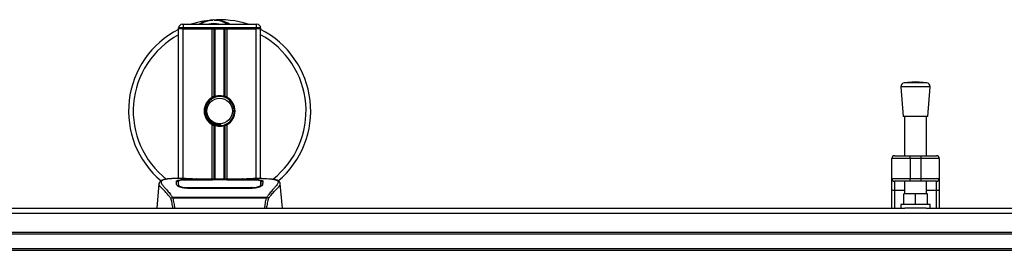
# Model space of a CAD drawing. Header units: millimetres. Extents: x 0 to 420, y 0 to 297.
# Tile 10 of 124: x 112.47 to 131.95, y 112.91 to 117.46. Entities that reach past the tile are written whole.
import ezdxf

# ---------------------------------------------------------------- set-up
doc = ezdxf.new("R2010")
doc.units = ezdxf.units.MM

msp = doc.modelspace()

# ---------------------------------------------------------------- linework, layer by layer
at = {"color": 7, "linetype": 'Continuous', "lineweight": 25}
for p, q in [((115.70849, 117.30272), (115.61839, 117.30272)), ((115.61839, 117.2847), (115.61839, 117.30272)), ((115.61839, 114.32935), (115.61839, 117.2847)), ((115.70849, 117.2847), (115.61839, 117.2847)), ((115.70849, 117.2847), (115.61839, 117.2847)), ((115.69047, 117.3748), (115.70849, 117.3748)), ((115.70849, 117.3748), (117.15013, 117.3748)), ((115.70849, 117.3748), (115.70849, 117.30272)), ((117.15013, 117.30272), (115.70849, 117.30272)), ((115.70849, 117.30272), (115.70849, 117.2847)), ((116.27974, 117.2847), (115.70849, 117.2847)), ((115.70849, 117.2847), (117.15013, 117.2847)), ((115.70849, 114.32935), (115.70849, 117.2847)), ((116.27974, 115.93021), (116.27974, 117.2847)), ((116.31881, 115.94858), (116.31881, 117.2847)), ((116.3395, 115.95575), (116.3395, 117.2847)), ((116.51912, 115.95575), (116.51912, 117.2847)), ((116.53981, 115.94858), (116.53981, 117.2847)), ((116.57888, 115.93021), (116.57888, 117.2847)), ((117.15013, 117.2847), (116.57888, 117.2847)), ((117.15013, 117.3748), (117.15013, 117.30272)), ((117.15013, 117.3748), (117.16815, 117.3748)), ((117.15013, 117.2847), (117.15013, 117.30272)), ((117.24023, 117.30272), (117.15013, 117.30272)), ((117.24023, 117.2847), (117.15013, 117.2847)), ((117.24023, 117.2847), (117.15013, 117.2847)), ((117.15013, 114.32935), (117.15013, 117.2847)), ((117.24023, 117.30272), (117.24023, 117.2847)), ((117.24023, 114.32935), (117.24023, 117.2847)), ((129.90727, 116.14263), (129.95232, 115.55214)), ((130.48392, 116.14263), (129.90727, 116.14263)), ((130.1956, 116.23692), (129.97366, 116.21998)), ((130.41753, 116.21998), (129.97366, 116.21998)), ((130.41753, 116.21998), (130.1956, 116.23692)), ((130.43887, 115.55214), (130.48392, 116.14263)), ((130.43887, 115.55214), (129.95232, 115.55214)), ((129.97935, 115.55214), (129.97935, 114.77986)), ((130.41184, 114.77986), (130.41184, 115.55214)), ((116.27974, 114.31959), (116.27974, 115.39551)), ((116.31881, 114.31959), (116.31881, 115.37714)), ((116.3395, 114.31959), (116.3395, 115.36997)), ((116.45431, 115.37562), (116.45233, 115.39838)), ((116.51912, 114.31959), (116.51912, 115.36997)), ((116.53981, 114.31959), (116.53981, 115.37714)), ((116.57888, 114.31959), (116.57888, 115.39551)), ((130.08747, 114.7258), (129.72707, 114.7258)), ((129.72707, 114.32935), (129.72707, 114.7258)), ((129.78113, 114.77986), (130.08747, 114.77986)), ((130.08747, 114.7258), (130.08747, 114.77986)), ((130.08747, 114.77986), (130.30372, 114.77986)), ((130.30372, 114.7258), (130.08747, 114.7258)), ((130.08747, 114.7258), (130.08747, 114.32935)), ((130.30372, 114.7258), (130.30372, 114.77986)), ((130.30372, 114.77986), (130.61007, 114.77986)), ((130.66413, 114.7258), (130.30372, 114.7258)), ((130.30372, 114.32935), (130.30372, 114.7258)), ((130.66413, 114.7258), (130.66413, 114.32935)), ((115.22957, 114.22351), (115.18746, 113.74226)), ((115.22949, 114.2221), (115.2302, 114.22346)), ((115.76075, 114.32935), (115.59248, 114.32935)), ((115.61195, 114.22365), (115.61192, 114.21891)), ((116.28512, 114.30059), (115.79265, 114.30065)), ((115.7945, 114.14961), (115.79415, 114.13602)), ((115.79859, 114.30352), (116.26713, 114.30352)), ((115.79859, 114.30065), (115.79859, 114.30352)), ((116.9701, 114.31959), (115.88852, 114.31959)), ((116.97008, 114.31957), (115.88854, 114.31957)), ((116.26713, 114.31007), (116.59149, 114.31007)), ((116.26713, 114.31007), (116.26713, 114.30352)), ((116.26713, 114.30352), (116.26713, 114.30059)), ((116.28512, 114.30059), (116.28512, 114.30746)), ((116.57344, 114.30746), (116.28512, 114.30746)), ((116.57344, 114.30059), (116.57344, 114.30746)), ((116.57344, 114.30746), (116.57344, 114.30059)), ((116.59149, 114.31007), (116.59149, 114.30352)), ((116.59149, 114.30352), (117.06002, 114.30352)), ((116.59149, 114.30352), (116.59149, 114.30059)), ((117.05957, 114.1496), (117.0597, 114.1496)), ((117.06002, 114.30065), (117.06002, 114.30352)), ((117.26625, 114.32935), (117.10104, 114.32935)), ((117.2038, 114.3271), (117.19705, 114.32639)), ((117.24493, 114.20569), (117.24554, 114.18115)), ((117.24668, 114.22253), (117.24631, 114.28377)), ((117.24683, 114.19685), (117.24667, 114.22254)), ((117.62913, 114.2221), (117.62842, 114.22346)), ((117.67116, 113.74226), (117.62905, 114.22351)), ((129.72707, 114.32935), (130.08747, 114.32935)), ((129.72707, 114.12187), (129.72707, 114.32935)), ((130.08747, 114.27529), (129.78113, 114.27529)), ((129.78113, 114.27529), (129.78113, 114.09086)), ((129.97935, 114.27529), (129.97935, 114.03058)), ((130.08747, 114.32935), (130.30372, 114.32935)), ((130.08747, 114.27529), (130.08747, 114.32935)), ((130.30372, 114.27529), (130.08747, 114.27529)), ((130.30372, 114.32935), (130.66413, 114.32935)), ((130.30372, 114.27529), (130.30372, 114.32935)), ((130.61007, 114.27529), (130.30372, 114.27529)), ((130.41184, 114.03058), (130.41184, 114.27529)), ((130.61007, 114.09086), (130.61007, 114.27529)), ((130.66413, 114.32935), (130.66413, 114.12187)), ((115.48955, 113.95121), (115.49352, 113.96054)), ((115.49352, 113.96054), (117.36556, 113.96054)), ((117.06002, 114.13572), (115.79859, 114.13572)), ((117.36556, 113.96054), (117.36897, 113.95134)), ((129.72707, 113.74226), (129.72707, 114.12187)), ((129.97935, 114.09086), (129.78113, 114.09086)), ((129.78113, 114.09086), (129.78113, 113.74226)), ((129.96133, 113.81434), (129.96133, 114.03058)), ((130.1956, 114.03058), (129.96133, 114.03058)), ((130.1956, 113.81434), (130.1956, 114.03058)), ((130.42986, 114.03058), (130.1956, 114.03058)), ((130.61007, 114.09086), (130.41184, 114.09086)), ((130.42986, 113.81434), (130.42986, 114.03058)), ((130.61007, 113.74226), (130.61007, 114.09086)), ((130.66413, 114.12187), (130.66413, 113.74226)), ((117.35607, 113.94035), (115.50251, 113.94035)), ((129.90727, 113.81434), (129.90727, 113.74226)), ((130.48392, 113.81434), (129.90727, 113.81434)), ((130.48392, 113.74226), (130.48392, 113.81434)), ((58.90817, 113.64356), (221.09183, 113.64356)), ((111.09905, 113.74226), (129.98456, 113.74226)), ((130.40663, 113.74226), (129.98456, 113.74226)), ((130.40663, 113.74226), (149.29214, 113.74226)), ((58.90817, 113.27373), (221.09183, 113.27373)), ((58.90817, 113.23769), (221.09183, 113.23769)), ((58.90817, 112.94936), (221.09183, 112.94936)), ((58.90817, 112.91332), (221.09183, 112.91332))]:
    msp.add_line(p, q, dxfattribs=at)
at = {"color": 7, "linetype": 'Continuous', "lineweight": 25, "flags": 128}
for points in [[(117.06597, 114.30065), (116.82766, 114.30061), (116.57344, 114.30059)], [(117.06412, 114.14961), (117.06002, 114.1496), (117.0597, 114.1496)], [(129.78113, 114.09086), (129.77058, 114.09146), (129.76044, 114.09323), (129.75109, 114.09609), (129.7429, 114.09995), (129.73618, 114.10465), (129.73118, 114.11001), (129.7281, 114.11582), (129.72707, 114.12187)], [(130.66413, 114.12187), (130.66309, 114.11582), (130.66001, 114.11001), (130.65502, 114.10465), (130.64829, 114.09995), (130.6401, 114.09609), (130.63075, 114.09323), (130.62061, 114.09146), (130.61007, 114.09086)]]:
    msp.add_lwpolyline(points, dxfattribs=at)
at = {"color": 7, "linetype": 'Continuous', "lineweight": 25}
msp.add_circle((116.42931, 115.66286), 0.25229, dxfattribs=at)
for centre, radius, start, end in [((116.42931, 115.66286), 1.80204, 94.974241, 108.194872), ((116.31368, 116.99135), 0.46853, 54.926098, 125.073902), ((116.42931, 115.66286), 1.80204, 71.805128, 94.974241), ((116.42931, 115.66286), 1.80204, 116.743684, 229.984768), ((115.69047, 117.30272), 0.07208, 90, 180), ((116.31368, 116.99135), 0.39645, 75.287788, 104.712212), ((117.16815, 117.30272), 0.07208, 0, 90), ((116.42931, 115.66286), 1.80204, 310.046839, 63.256316), ((116.42931, 115.66286), 1.70915, 118.324088, 232.137337), ((116.42931, 115.66286), 1.70915, 308.047069, 61.675912), ((129.97914, 116.14811), 0.07208, 94.362914, 184.362914), ((130.41205, 116.14811), 0.07208, 355.637086, 85.637086), ((116.42931, 115.66286), 0.30635, 119.224658, 240.775342), ((116.42931, 115.66286), 0.30635, 111.143405, 119.224658), ((116.42931, 115.66286), 0.28833, 274.974241, 94.974241), ((116.42931, 115.66286), 0.30635, 60.775342, 68.856595), ((116.42931, 115.66286), 0.30635, 299.224658, 60.775342), ((116.42931, 115.66286), 0.30635, 240.775342, 248.856595), ((116.42931, 115.66286), 0.30635, 291.143405, 299.224658), ((129.78113, 114.7258), 0.05406, 90, 180), ((130.61007, 114.7258), 0.05406, 0, 90), ((129.78113, 114.32935), 0.05406, 180, 270), ((130.61007, 114.32935), 0.05406, 270, 0)]:
    msp.add_arc(centre, radius, start, end, dxfattribs=at)
for points, knots in [([(116.01148, 117.3748), (116.01441, 117.37673), (116.06229, 117.40828), (116.15052, 117.43898), (116.23715, 117.45497), (116.27275, 117.45809), (116.27306, 117.45811)], [0, 0, 0, 0, 0.03729849, 0.60902041, 0.99664446, 1, 1, 1, 1]), ([(116.27306, 117.45811), (116.27336, 117.45814), (116.2816, 117.45886), (116.28989, 117.45854), (116.29787, 117.45823)], [0, 0, 0, 0, 0.03710938, 1, 1, 1, 1]), ([(116.32253, 117.45827), (116.34182, 117.45877), (116.41344, 117.46064), (116.50965, 117.43675), (116.59571, 117.40273), (116.62929, 117.38183), (116.64058, 117.3748)], [0, 0, 0, 0, 0.17640166, 0.65503379, 0.8840221, 1, 1, 1, 1]), ([(116.40431, 115.9501), (116.37285, 115.94347), (116.30993, 115.93021), (116.23067, 115.87212), (116.17418, 115.79324), (116.14771, 115.7001), (116.15413, 115.60458), (116.19142, 115.51737), (116.25521, 115.44803), (116.33774, 115.40502), (116.40678, 115.39452), (116.44457, 115.39772), (116.45233, 115.39838)], [0, 0, 0, 0, 0.110298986, 0.220597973, 0.330896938, 0.441269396, 0.548938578, 0.656287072, 0.763696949, 0.868649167, 0.973047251, 1, 1, 1, 1]), ([(116.31881, 115.94858), (116.31955, 115.94887), (116.3218, 115.94973), (116.32652, 115.95147), (116.3328, 115.95363), (116.33722, 115.95505), (116.33934, 115.9557), (116.3395, 115.95575)], [0, 0, 0, 0, 0.13279182, 0.40328924, 0.68794599, 0.97624213, 1, 1, 1, 1]), ([(116.3395, 115.95575), (116.348, 115.95812), (116.37691, 115.96621), (116.42991, 115.97141), (116.48311, 115.96572), (116.50981, 115.95833), (116.51912, 115.95575)], [0, 0, 0, 0, 0.15316231, 0.52061175, 0.83276392, 1, 1, 1, 1]), ([(116.51912, 115.95575), (116.5202, 115.95541), (116.52318, 115.95449), (116.52856, 115.95271), (116.53478, 115.9505), (116.53813, 115.94922), (116.53981, 115.94858)], [0, 0, 0, 0, 0.15557258, 0.42978375, 0.7145238, 1, 1, 1, 1]), ([(116.45431, 115.37562), (116.41783, 115.37646), (116.34386, 115.37817), (116.24495, 115.43256), (116.17259, 115.51693), (116.13622, 115.62326), (116.1438, 115.73339), (116.17884, 115.82084), (116.21966, 115.85541), (116.2332, 115.86687)], [0, 0, 0, 0, 0.153256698, 0.3107756, 0.462217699, 0.61755972, 0.774365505, 0.925184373, 1, 1, 1, 1]), ([(116.3395, 115.36997), (116.33904, 115.37012), (116.33673, 115.37083), (116.3321, 115.37232), (116.32587, 115.37448), (116.32141, 115.37614), (116.31931, 115.37694), (116.31881, 115.37714)], [0, 0, 0, 0, 0.067688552, 0.33799524, 0.61961326, 0.907963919, 1, 1, 1, 1]), ([(116.51912, 115.36997), (116.50095, 115.36538), (116.464, 115.35605), (116.40263, 115.35581), (116.3615, 115.36343), (116.34217, 115.36918), (116.3395, 115.36997)], [0, 0, 0, 0, 0.31763159, 0.64587204, 0.9510876, 1, 1, 1, 1]), ([(116.53981, 115.37714), (116.5395, 115.37702), (116.53775, 115.37634), (116.53382, 115.37487), (116.52771, 115.37272), (116.52259, 115.37105), (116.51986, 115.3702), (116.51912, 115.36997)], [0, 0, 0, 0, 0.05704611, 0.3223495, 0.60367528, 0.89214027, 1, 1, 1, 1]), ([(115.46144, 113.94181), (115.45067, 113.95612), (115.41805, 113.99945), (115.36432, 114.0591), (115.30825, 114.11571), (115.26547, 114.15795), (115.23487, 114.19491), (115.23144, 114.21222), (115.22949, 114.2221)], [0, 0, 0, 0, 0.08424716, 0.25508672, 0.42672547, 0.59796341, 0.77060237, 1, 1, 1, 1]), ([(115.34712, 114.31229), (115.33981, 114.31091), (115.32115, 114.30738), (115.29981, 114.30013), (115.28227, 114.29216), (115.27161, 114.28576), (115.26414, 114.28016), (115.25892, 114.27554), (115.25518, 114.27189), (115.25271, 114.2694), (115.25101, 114.26778), (115.25025, 114.26707), (115.24982, 114.2667), (115.2495, 114.26641), (115.24927, 114.26621), (115.24906, 114.26603), (115.24877, 114.26578), (115.24842, 114.26549), (115.24785, 114.26504), (115.24727, 114.26458), (115.24653, 114.26401), (115.2455, 114.26313), (115.24501, 114.26274), (115.24367, 114.2609), (115.24326, 114.2603), (115.24295, 114.25984), (115.24263, 114.25936), (115.24217, 114.25864), (115.24123, 114.25712), (115.24005, 114.25513), (115.23607, 114.24797), (115.23195, 114.23825), (115.23045, 114.22903), (115.22958, 114.2237)], [0, 0, 0, 0, 0.13346194, 0.34016958, 0.46160951, 0.55730778, 0.62992241, 0.68217732, 0.71692903, 0.7371149, 0.74272174, 0.74460414, 0.7459796, 0.74651976, 0.74699289, 0.74743167, 0.74787155, 0.74886374, 0.75011647, 0.75397334, 0.75908593, 0.76862625, 0.78821087, 0.79094759, 0.79197558, 0.79286909, 0.79373558, 0.79468443, 0.7971036, 0.8047367, 0.8162438, 0.89371675, 1, 1, 1, 1]), ([(115.35925, 114.31401), (115.35219, 114.31256), (115.33711, 114.30947), (115.31007, 114.30101), (115.2833, 114.28702), (115.26912, 114.26295), (115.27566, 114.23655), (115.29125, 114.21189), (115.30514, 114.19375), (115.32306, 114.17256), (115.34422, 114.14879), (115.36922, 114.121), (115.3969, 114.08909), (115.42699, 114.05196), (115.45953, 114.01014), (115.48163, 113.97789), (115.49352, 113.96054)], [0, 0, 0, 0, 0.06157012, 0.13151171, 0.27071941, 0.40337504, 0.53510625, 0.58328098, 0.63315897, 0.68442904, 0.73675836, 0.78384784, 0.83893216, 0.89157329, 0.94168727, 1, 1, 1, 1]), ([(115.59248, 114.32932), (115.59059, 114.32933), (115.58357, 114.32937), (115.56994, 114.3293), (115.55327, 114.32918), (115.53671, 114.32895), (115.52028, 114.3286), (115.50305, 114.32809), (115.48433, 114.32735), (115.46155, 114.32615), (115.43734, 114.32443), (115.41228, 114.32206), (115.38818, 114.3191), (115.37036, 114.31652), (115.36101, 114.31441), (115.35925, 114.31401)], [0, 0, 0, 0, 0.02762691, 0.10239616, 0.17945658, 0.24994161, 0.31702439, 0.38965422, 0.46782264, 0.55148696, 0.67182448, 0.76737343, 0.86398611, 0.97427426, 1, 1, 1, 1]), ([(115.57679, 114.28337), (115.57917, 114.28603), (115.58394, 114.29135), (115.62214, 114.29726), (115.67851, 114.30129), (115.74096, 114.30324), (115.78221, 114.30344), (115.79859, 114.30352)], [0, 0, 0, 0, 0.21521677, 0.43046232, 0.64509935, 0.85904026, 1, 1, 1, 1]), ([(115.57875, 114.20866), (115.57832, 114.22476), (115.57769, 114.24895), (115.57713, 114.27039), (115.5769, 114.27904), (115.57679, 114.28337)], [0, 0, 0, 0, 0.49858361, 0.74918971, 1, 1, 1, 1]), ([(115.60158, 114.27494), (115.59411, 114.27355), (115.57905, 114.27077), (115.57765, 114.26709), (115.57695, 114.26524)], [0, 0, 0, 0, 0.49631334, 1, 1, 1, 1]), ([(115.79859, 114.13572), (115.7752, 114.13669), (115.72844, 114.13862), (115.66545, 114.15271), (115.61516, 114.17158), (115.58427, 114.19154), (115.58043, 114.20344), (115.57875, 114.20866)], [0, 0, 0, 0, 0.1991311, 0.39793157, 0.60588955, 0.82737965, 1, 1, 1, 1]), ([(115.60855, 114.19008), (115.60937, 114.18406), (115.61031, 114.17713), (115.62362, 114.17011), (115.62538, 114.16918)], [0, 0, 0, 0, 0.86801111, 1, 1, 1, 1]), ([(115.61192, 114.21891), (115.61187, 114.21094), (115.61179, 114.19724), (115.61162, 114.18262), (115.61155, 114.1765)], [0, 0, 0, 0, 0.58164119, 1, 1, 1, 1]), ([(115.61232, 114.28377), (115.61232, 114.28361), (115.61221, 114.26357), (115.61207, 114.24353), (115.61194, 114.22365)], [0, 0, 0, 0, 0.00827271, 1, 1, 1, 1]), ([(115.61233, 114.28372), (115.61221, 114.26465), (115.61209, 114.24462), (115.61196, 114.2246), (115.61195, 114.22365)], [0, 0, 0, 0, 0.95264015, 1, 1, 1, 1]), ([(115.79265, 114.30065), (115.77246, 114.3005), (115.73207, 114.3002), (115.67822, 114.29772), (115.63746, 114.29376), (115.61547, 114.2889), (115.61323, 114.28522), (115.61233, 114.28372)], [0, 0, 0, 0, 0.21287602, 0.42573624, 0.63903454, 0.85331242, 1, 1, 1, 1]), ([(115.61368, 114.20569), (115.61367, 114.20666), (115.61336, 114.22456), (115.61296, 114.24703), (115.61257, 114.26926), (115.61241, 114.27909), (115.61233, 114.2836), (115.61233, 114.28372)], [0, 0, 0, 0, 0.02546624, 0.4713629, 0.73178735, 0.99246436, 1, 1, 1, 1]), ([(115.61293, 114.17559), (115.61301, 114.17906), (115.61326, 114.18909), (115.61352, 114.19913), (115.61368, 114.20569)], [0, 0, 0, 0, 0.3458763, 1, 1, 1, 1]), ([(115.61368, 114.20569), (115.61576, 114.20026), (115.61993, 114.18939), (115.65157, 114.17244), (115.69797, 114.15855), (115.74856, 114.15079), (115.78163, 114.14994), (115.7945, 114.14961)], [0, 0, 0, 0, 0.21773223, 0.43557879, 0.65075483, 0.86407246, 1, 1, 1, 1]), ([(115.88854, 114.31957), (115.87634, 114.31959), (115.83696, 114.31965), (115.77245, 114.32047), (115.70662, 114.32214), (115.66184, 114.32407), (115.64079, 114.32586), (115.65014, 114.32668), (115.65481, 114.3271)], [0, 0, 0, 0, 0.08215471, 0.26513997, 0.44867114, 0.63249904, 0.81630092, 1, 1, 1, 1]), ([(115.67664, 114.32356), (115.67026, 114.32387), (115.66, 114.32437), (115.65345, 114.3251), (115.6541, 114.32498), (115.65427, 114.32495)], [0, 0, 0, 0, 0.55060159, 0.88501525, 1, 1, 1, 1]), ([(115.65481, 114.3271), (115.69378, 114.32814), (115.75854, 114.32987), (115.85746, 114.32862), (115.92292, 114.32639), (115.96112, 114.32295), (115.96875, 114.32227)], [0, 0, 0, 0, 0.30152184, 0.50104725, 0.90023015, 1, 1, 1, 1]), ([(115.66862, 114.32402), (115.66844, 114.32412), (115.66626, 114.32535), (115.66158, 114.3266), (115.65707, 114.32693), (115.65481, 114.3271)], [0, 0, 0, 0, 0.04443315, 0.52221653, 1, 1, 1, 1]), ([(115.88854, 114.3196), (115.87269, 114.31963), (115.83952, 114.31969), (115.79105, 114.32027), (115.74544, 114.32116), (115.70763, 114.32225), (115.68428, 114.32311), (115.67729, 114.32352), (115.67664, 114.32356)], [0, 0, 0, 0, 0.18189708, 0.38061319, 0.58093849, 0.78035725, 0.97967552, 1, 1, 1, 1]), ([(115.7945, 114.14961), (115.79586, 114.14961), (115.94009, 114.14919), (116.36178, 114.14969), (116.7821, 114.14964), (117.05957, 114.1496)], [0, 0, 0, 0, 0.00323915, 0.34201142, 1, 1, 1, 1]), ([(115.98227, 114.31959), (115.9801, 114.32037), (115.97573, 114.32193), (115.97109, 114.32215), (115.96875, 114.32227)], [0, 0, 0, 0, 0.49524741, 1, 1, 1, 1]), ([(116.88986, 114.32226), (116.88752, 114.32215), (116.88288, 114.32193), (116.87851, 114.32037), (116.87635, 114.31959)], [0, 0, 0, 0, 0.50476564, 1, 1, 1, 1]), ([(116.88986, 114.32226), (116.91392, 114.32414), (116.95389, 114.32725), (117.04361, 114.32928), (117.1246, 114.33039), (117.19059, 114.32765), (117.2038, 114.3271)], [0, 0, 0, 0, 0.30143784, 0.50095323, 0.90014009, 1, 1, 1, 1]), ([(117.19573, 114.32438), (117.18984, 114.32398), (117.17497, 114.32298), (117.1235, 114.32132), (117.05185, 114.31987), (116.99733, 114.31967), (116.97008, 114.31957)], [0, 0, 0, 0, 0.17981299, 0.45378319, 0.72700373, 1, 1, 1, 1]), ([(117.06002, 114.30352), (117.08491, 114.30334), (117.13467, 114.30299), (117.20103, 114.30014), (117.25117, 114.2955), (117.27806, 114.28968), (117.28074, 114.28518), (117.28183, 114.28337)], [0, 0, 0, 0, 0.21341182, 0.42681727, 0.64048529, 0.85457431, 1, 1, 1, 1]), ([(117.27987, 114.20866), (117.27708, 114.20176), (117.2715, 114.18798), (117.23072, 114.1656), (117.17139, 114.14659), (117.10995, 114.13681), (117.0722, 114.13598), (117.06002, 114.13572)], [0, 0, 0, 0, 0.2254673, 0.45085364, 0.67736923, 0.89591171, 1, 1, 1, 1]), ([(117.06412, 114.14961), (117.08434, 114.15039), (117.12479, 114.15193), (117.17871, 114.16306), (117.21948, 114.17803), (117.24153, 114.19319), (117.24395, 114.20206), (117.24493, 114.20569)], [0, 0, 0, 0, 0.2128654, 0.42572184, 0.63872248, 0.85234986, 1, 1, 1, 1]), ([(117.06465, 114.1288), (117.06464, 114.12896), (117.06447, 114.1359), (117.06429, 114.14284), (117.06412, 114.14961)], [0, 0, 0, 0, 0.02342788, 1, 1, 1, 1]), ([(117.24629, 114.28372), (117.24433, 114.28591), (117.2404, 114.29027), (117.20914, 114.29526), (117.1631, 114.29873), (117.1124, 114.30043), (117.07907, 114.30059), (117.06597, 114.30065)], [0, 0, 0, 0, 0.21612272, 0.43228358, 0.64748247, 0.86145988, 1, 1, 1, 1]), ([(117.2038, 114.3271), (117.20647, 114.32692), (117.21494, 114.32635), (117.21495, 114.32543), (117.19965, 114.32459), (117.19573, 114.32438)], [0, 0, 0, 0, 0.25540478, 0.808946, 1, 1, 1, 1]), ([(117.20503, 114.32507), (117.20504, 114.32507), (117.20558, 114.32516), (117.2031, 114.32478), (117.19838, 114.32449), (117.19573, 114.32432)], [0, 0, 0, 0, 0.006260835, 0.44327513, 1, 1, 1, 1]), ([(117.22756, 114.16615), (117.23348, 114.16957), (117.24761, 114.17773), (117.24916, 114.18554), (117.25006, 114.19008)], [0, 0, 0, 0, 0.41900897, 1, 1, 1, 1]), ([(117.24629, 114.28372), (117.24629, 114.2836), (117.24616, 114.27593), (117.24591, 114.26178), (117.24546, 114.23569), (117.24514, 114.21747), (117.24495, 114.20666), (117.24493, 114.20569)], [0, 0, 0, 0, 0.007519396, 0.456665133, 0.715355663, 0.974525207, 1, 1, 1, 1]), ([(117.24667, 114.22254), (117.24666, 114.22345), (117.24659, 114.2336), (117.24647, 114.25399), (117.24635, 114.27348), (117.24629, 114.28372)], [0, 0, 0, 0, 0.04480435, 0.49764008, 1, 1, 1, 1]), ([(117.24705, 114.17704), (117.24698, 114.1829), (117.24682, 114.19736), (117.24674, 114.21084), (117.2467, 114.21886)], [0, 0, 0, 0, 0.40550496, 1, 1, 1, 1]), ([(117.28167, 114.26524), (117.28051, 114.268), (117.27894, 114.27172), (117.26137, 114.2743), (117.25685, 114.27496)], [0, 0, 0, 0, 0.74296977, 1, 1, 1, 1]), ([(117.26625, 114.32932), (117.26977, 114.32933), (117.28986, 114.32938), (117.33263, 114.32898), (117.37898, 114.32733), (117.41335, 114.32501), (117.4307, 114.32355), (117.44702, 114.32192), (117.46116, 114.32027), (117.47507, 114.31839), (117.4874, 114.31641), (117.49679, 114.31475), (117.50143, 114.31374), (117.50201, 114.31361)], [0, 0, 0, 0, 0.04881498, 0.27892257, 0.54515535, 0.62717383, 0.69834333, 0.75858144, 0.82840444, 0.87364995, 0.93389274, 0.99178224, 1, 1, 1, 1]), ([(117.28183, 114.28337), (117.28172, 114.27906), (117.28143, 114.26828), (117.28085, 114.24598), (117.2802, 114.22111), (117.27987, 114.20866)], [0, 0, 0, 0, 0.249392, 0.62414375, 1, 1, 1, 1]), ([(117.50201, 114.31361), (117.50536, 114.31291), (117.5125, 114.31141), (117.52264, 114.30884), (117.53237, 114.306), (117.54852, 114.30051), (117.56745, 114.29131), (117.58359, 114.27533), (117.58799, 114.25502), (117.57923, 114.22852), (117.55488, 114.19443), (117.51551, 114.15), (117.46219, 114.09046), (117.4154, 114.03215), (117.3829, 113.98669), (117.37121, 113.96906), (117.36556, 113.96054)], [0, 0, 0, 0, 0.02969414, 0.06305591, 0.09492768, 0.12531521, 0.23205808, 0.32960303, 0.43327649, 0.53202469, 0.63076786, 0.73507022, 0.83793216, 0.94137578, 0.97165063, 1, 1, 1, 1]), ([(117.39718, 113.94182), (117.40795, 113.95613), (117.44057, 113.99945), (117.4943, 114.0591), (117.55037, 114.11571), (117.59314, 114.15795), (117.62375, 114.19491), (117.62717, 114.21222), (117.62913, 114.2221)], [0, 0, 0, 0, 0.0842305, 0.25507317, 0.42671503, 0.59795609, 0.7705982, 1, 1, 1, 1]), ([(117.62903, 114.2237), (117.62817, 114.22903), (117.62667, 114.23825), (117.62255, 114.24797), (117.61857, 114.25513), (117.61739, 114.25713), (117.61645, 114.25864), (117.61598, 114.25936), (117.61566, 114.25984), (117.61536, 114.2603), (117.61495, 114.2609), (117.61361, 114.26274), (117.61309, 114.26316), (117.61189, 114.26418), (117.61102, 114.26483), (117.6102, 114.26549), (117.60985, 114.26578), (117.60956, 114.26602), (117.60935, 114.26621), (117.60912, 114.2664), (117.6088, 114.26669), (117.60825, 114.26719), (117.60755, 114.26784), (117.60586, 114.26946), (117.60345, 114.27187), (117.5997, 114.27554), (117.59449, 114.28016), (117.58702, 114.28576), (117.57636, 114.29216), (117.55881, 114.30011), (117.53868, 114.30704), (117.5214, 114.31034), (117.51543, 114.31148)], [0, 0, 0, 0, 0.10895151, 0.18836403, 0.20015725, 0.20797863, 0.21045693, 0.21142904, 0.21231706, 0.21323322, 0.21428764, 0.21709508, 0.23718398, 0.24934952, 0.25616294, 0.25744907, 0.25846748, 0.25891857, 0.25936812, 0.25985246, 0.2604052, 0.2618126, 0.26492315, 0.26948017, 0.29015729, 0.32576371, 0.37931044, 0.4537257, 0.55180182, 0.67626306, 0.8881219, 1, 1, 1, 1]), ([(115.46147, 113.94187), (115.46389, 113.94324), (115.46876, 113.94601), (115.47827, 113.94944), (115.48553, 113.9509), (115.48935, 113.95131), (115.48956, 113.95133)], [0, 0, 0, 0, 0.32361461, 0.65359013, 0.98086966, 1, 1, 1, 1]), ([(115.50251, 113.94035), (115.50242, 113.94041), (115.49771, 113.94379), (115.49359, 113.94753), (115.48955, 113.95121)], [0, 0, 0, 0, 0.01890165, 1, 1, 1, 1]), ([(117.3691, 113.95124), (117.36494, 113.94766), (117.3607, 113.94401), (117.35616, 113.94042), (117.35607, 113.94035)], [0, 0, 0, 0, 0.98124308, 1, 1, 1, 1]), ([(117.36903, 113.95134), (117.36925, 113.95131), (117.37308, 113.95091), (117.38036, 113.94944), (117.38986, 113.94602), (117.39474, 113.94325), (117.39715, 113.94188)], [0, 0, 0, 0, 0.0200108, 0.34699568, 0.67667396, 1, 1, 1, 1]), ([(115.50543, 113.74226), (115.50003, 113.7762), (115.48901, 113.84544), (115.47077, 113.90931), (115.46147, 113.94187)], [0, 0, 0, 0, 0.49025565, 1, 1, 1, 1]), ([(115.50251, 113.94035), (115.50972, 113.90838), (115.52412, 113.84456), (115.53499, 113.77728), (115.53656, 113.74241), (115.53657, 113.74226)], [0, 0, 0, 0, 0.49992462, 0.99775327, 1, 1, 1, 1]), ([(117.32151, 113.74226), (117.32531, 113.77667), (117.33287, 113.84502), (117.34837, 113.90872), (117.35607, 113.94035)], [0, 0, 0, 0, 0.50345062, 1, 1, 1, 1]), ([(117.39715, 113.94188), (117.38804, 113.90942), (117.37007, 113.84544), (117.35904, 113.77632), (117.3536, 113.74226)], [0, 0, 0, 0, 0.50728505, 1, 1, 1, 1])]:
    msp.add_open_spline(points, degree=3, knots=knots, dxfattribs=at)

doc.saveas('drawing.dxf')
